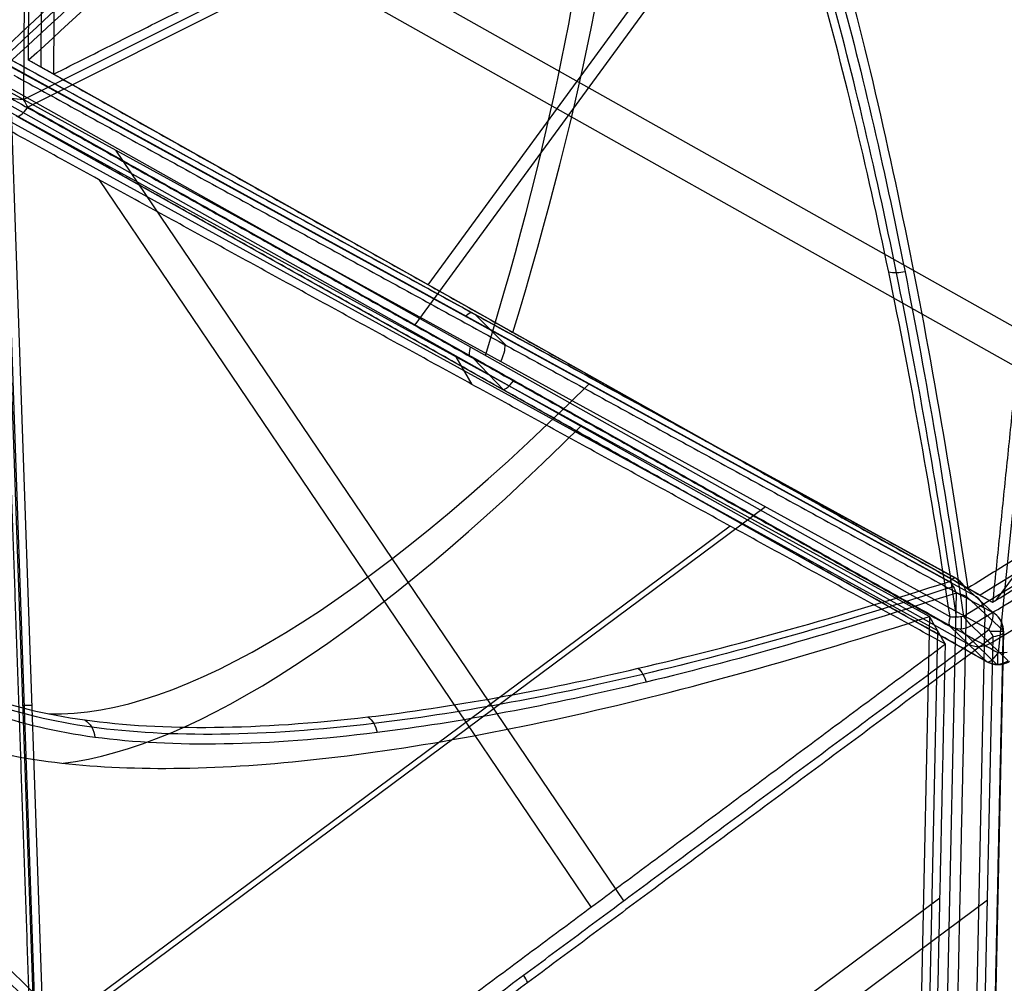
# Model space of a CAD drawing. Header units: millimetres. Extents: x -445 to 449, y -417 to 415.
# Tile 207 of 256: x 185 to 273, y -293 to -206. Entities that reach past the tile are written whole.
import ezdxf

# ---------------------------------------------------------------- set-up
doc = ezdxf.new("R2010")
doc.units = ezdxf.units.MM
doc.header["$MEASUREMENT"] = 0
doc.layers.add('Default', color=7, linetype='Continuous', true_color=0x000000)

msp = doc.modelspace()

# ---------------------------------------------------------------- linework, layer by layer
at = {"layer": 'Default', "color": 9, "true_color": 0xbfbfbf}
for p, q in [((186.176, -210.115, -917.611), (186.727, -110.893, -931.391)), ((186.304, -111.117, -945.145), (185.735, -213.643, -930.906)), ((187.29, -210.743, -922.085), (187.841, -111.521, -935.865)), ((185.735, -213.643, -930.906), (281.918, -165.42, -954.157)), ((282.302, -166.094, -953.967), (186.119, -214.318, -930.715)), ((272.87, -263.103, -902.272), (282.745, -166.343, -953.822)), ((221.887, -230.199, -915.581), (263.031, -173.955, -944.6)), ((220.747, -233.791, -919.362), (263.299, -175.622, -949.373)), ((272.7, -258.374, -898.977), (324.219, -188.218, -913.133)), ((212.566, -199.256, -932.4), (274.84, -234.276, -911.982)), ((210.998, -201.844, -936.73), (275.424, -238.074, -915.606)), ((355.751, -205.946, -880.811), (271.245, -257.955, -894.558)), ((355.981, -206.792, -871.638), (269.765, -259.854, -885.664)), ((182.124, -209.324, -914.442), (268.498, -256.724, -887.27)), ((269.058, -256.444, -888.562), (182.684, -209.044, -915.734)), ((272.135, -262.278, -893.498), (358.916, -208.869, -879.381)), ((270.753, -258.007, -895.417), (183.813, -210.296, -922.767)), ((270.131, -257.328, -890.084), (186.176, -210.115, -917.611)), ((271.245, -257.955, -894.558), (187.29, -210.743, -922.085)), ((268.549, -259.888, -885.962), (182.895, -211.72, -914.045)), ((184.552, -213.005, -931.043), (188.366, -322.596, -940.666)), ((272.032, -261.012, -903.523), (184.552, -213.005, -931.043)), ((182.054, -213.399, -917.515), (266.714, -259.859, -890.882)), ((187.577, -322.613, -940.789), (183.762, -213.022, -931.166)), ((183.861, -213.018, -931.168), (187.676, -322.609, -940.791)), ((183.988, -213.853, -922.258), (270.204, -262.338, -893.99)), ((182.768, -214.636, -921.944), (267.428, -261.096, -895.31)), ((271.843, -263.902, -900.509), (185.091, -215.117, -928.953)), ((193.942, -218.159, -928.089), (239.356, -285.289, -918.052)), ((192.454, -220.797, -923.55), (236.471, -285.864, -913.822)), ((226.142, -232.899, -902.223), (228.834, -235.599, -915.49)), ((228.154, -233.722, -903.847), (230.382, -234.977, -912.796)), ((224.384, -236.629, -904.198), (225.812, -239.103, -913.056)), ((225.926, -236.769, -901.268), (228.664, -239.613, -914.496)), ((252.063, -250.054, -909.805), (187.511, -298.014, -938.508)), ((248.898, -251.772, -905.793), (186.349, -298.244, -933.605)), ((272.336, -259.472, -901.805), (269.091, -256.469, -888.711)), ((269.094, -257.756, -886.885), (266.956, -356.258, -859.713)), ((270.04, -258.112, -888.099), (273.285, -261.115, -901.193)), ((269.55, -358.797, -867.453), (271.701, -259.65, -894.804)), ((266.714, -259.859, -890.882), (264.619, -356.407, -864.248)), ((267.428, -261.096, -895.31), (265.334, -357.644, -868.677)), ((268.52, -260.722, -887.303), (271.807, -263.874, -900.351)), ((272.712, -264.106, -900.067), (269.425, -260.955, -887.019)), ((273.742, -263.819, -899.877), (270.455, -260.667, -886.829)), ((273.341, -261.241, -901.644), (271.176, -361.004, -874.124)), ((270.248, -361.435, -875.757), (272.412, -261.671, -903.277)), ((267.65, -285.028, -893.479), (205.729, -331.034, -921.012)), ((271.901, -285.214, -896.783), (207.995, -332.694, -925.199))]:
    msp.add_line(p, q, dxfattribs=at)
at = {"layer": 'Default', "color": 9, "true_color": 0xbfbfbf, "extrusion": (0.839507, -0.468745, 0.274783)}
for centre, radius, start, end in [((-83.21, -806.881, 51.984), 79.9, 14.94675, 154.46812), ((-83.21, -806.881, 51.984), 79.9, 14.94675, 154.46812), ((-83.21, -806.881, 51.984), 80.1, 14.9084, 153.98677), ((-83.21, -806.881, 52.884), 81, 17.68616, 152.9454), ((-83.21, -806.881, 53.084), 81, 17.69251, 153.24135), ((-83.21, -806.881, 52.884), 79, 15.12179, 155.77743), ((-83.21, -806.881, 52.884), 79, 15.12179, 155.77743), ((-83.21, -806.881, 53.984), 80.1, 15.17278, 156.026), ((-83.21, -806.881, 53.984), 79, 15.12179, 155.81327)]:
    msp.add_arc(centre, radius, start, end, dxfattribs=at)
at = {"layer": 'Default', "color": 9, "true_color": 0xbfbfbf, "extrusion": (0.843574, 0.519183, 0.137227)}
for centre, radius, start, end in [((-445.739, -710.906, 31.2), 197.521, 294.86183, 338.76625), ((-445.739, -710.906, 31.353), 202.521, 294.8173, 333.46979), ((-361.854, -891.936, -28.882), 2, 114.86183, 161.38341)]:
    msp.add_arc(centre, radius, start, end, dxfattribs=at)
at = {"layer": 'Default', "color": 9, "true_color": 0xbfbfbf, "extrusion": (0.838077, -0.471296, 0.274785)}
for centre, radius, start, end in [((-218.545, -797.154, 54.567), 202.521, 308.71254, 354.08168), ((-218.545, -797.154, 54.548), 197.521, 308.75707, 354.00732), ((-94.778, -966.499, 1.243), 2, 175.27864, 246.43416), ((-93.641, -952.741, 52.927), 2, 128.75707, 175.27864), ((-94.778, -966.499, 53.068), 2, 175.27864, 246.43416), ((-93.641, -952.741, 104.1), 2, 128.75707, 175.27864), ((-94.778, -966.499, 104.755), 2, 175.27864, 243.9583), ((-94.778, -966.499, 104.755), 2, 243.9583, 246.43416)]:
    msp.add_arc(centre, radius, start, end, dxfattribs=at)
at = {"layer": 'Default', "color": 9, "true_color": 0xbfbfbf, "extrusion": (0.005497, 0.990479, -0.137558)}
msp.add_arc((-187.253, -949.331, -82.535), 2, 279.65859, 350.81411, dxfattribs=at)
at = {"layer": 'Default', "color": 9, "true_color": 0xbfbfbf, "extrusion": (0.873765, 0.438085, -0.211225)}
msp.add_arc((-274.139, -893.059, 265.325), 2, 244.37729, 267.42904, dxfattribs=at)
at = {"layer": 'Default', "color": 9, "true_color": 0xbfbfbf, "extrusion": (1, 0, 0)}
for centre, start, end in [((-213.374, -928.953, 186.072), 239.75487, 244.25683), ((-259.007, -887.461, 269.536), 116.10594, 166.43001), ((-262.159, -900.509, 272.823), 180, 239.75604), ((-262.159, -900.509, 272.823), 166.43001, 180)]:
    msp.add_arc(centre, 2, start, end, dxfattribs=at)
at = {"layer": 'Default', "color": 9, "true_color": 0xbfbfbf, "extrusion": (0.845116, -0.463783, 0.265866)}
for centre, radius, start, end in [((-97.373, -952.094, 58.94), 2, 355.54789, 42.06946), ((-98.444, -965.857, 59.097), 2, 284.39237, 355.54789), ((50.738, -818.409, 71.974), 197.521, 187.70624, 222.06946), ((50.738, -818.409, 72.25), 202.521, 190.71196, 222.11399), ((-97.373, -952.094, 110.081), 2, 355.54789, 42.06946), ((-98.444, -965.857, 110.735), 2, 284.39237, 355.54789)]:
    msp.add_arc(centre, radius, start, end, dxfattribs=at)
at = {"layer": 'Default', "color": 9, "true_color": 0xbfbfbf}
for centre, start, end in [((268.096, -258.197, -888.562), 46.98283, 61.24358), ((271.341, -261.2, -901.655), 0, 46.98283), ((271.341, -261.2, -901.655), 358.75713, 0), ((272.823, -262.159, -900.509), 240.65196, 270), ((272.823, -262.159, -900.509), 270, 301.59819)]:
    msp.add_arc(centre, 2, start, end, dxfattribs=at)
at = {"layer": 'Default', "color": 9, "true_color": 0xbfbfbf, "extrusion": (-0.234828, 0.217316, 0.947433)}
for centre in [(7.408, 68.276, -960.92), (7.408, 68.276, -967.831), (7.408, 68.276, -974.739)]:
    msp.add_arc(centre, 2, 133.74913, 193.52584, dxfattribs=at)
at = {"layer": 'Default', "color": 9, "true_color": 0xbfbfbf, "extrusion": (0.02091, 0.963783, -0.265866)}
for centre, start, end in [((-273.633, -923.666, -7.002), 119.60631, 166.12789), ((-276.943, -937.068, -6.347), 180, 237.2834), ((-276.943, -937.068, -6.347), 166.12789, 180)]:
    msp.add_arc(centre, 2, start, end, dxfattribs=at)
at = {"layer": 'Default', "color": 9, "true_color": 0xbfbfbf, "extrusion": (-0.237817, 0.228063, 0.944156)}
for centre in [(0.379, 60.518, -961.072), (0.379, 60.518, -968.042), (0.379, 60.518, -974.892)]:
    msp.add_arc(centre, 2, 13.89759, 73.6743, dxfattribs=at)
at = {"layer": 'Default', "color": 9, "true_color": 0xbfbfbf, "extrusion": (0.755991, 0.561678, 0.336149)}
for centre in [(-371.489, -870.038, -244.669), (-371.489, -870.038, -299.709)]:
    msp.add_arc(centre, 2, 239.45015, 262.50191, dxfattribs=at)
at = {"layer": 'Default', "color": 9, "true_color": 0xbfbfbf, "extrusion": (0, 1, 0)}
for start, end in [(180, 246.02854), (175.56055, 180)]:
    msp.add_arc((-271.341, -901.655, -261.2), 2, start, end, dxfattribs=at)
at = {"layer": 'Default', "color": 9, "true_color": 0xbfbfbf, "extrusion": (0.089705, 0.879004, -0.468299)}
msp.add_arc((-298.029, -904.826, 215.743), 2, 242.85621, 265.90796, dxfattribs=at)
at = {"layer": 'Default', "color": 9, "true_color": 0xbfbfbf, "extrusion": (-0.034654, 0.995569, 0.087419)}
msp.add_arc((-176.333, -906.433, -354.887), 2, 249.61024, 272.66199, dxfattribs=at)
at = {"layer": 'Default', "color": 9, "true_color": 0xbfbfbf, "extrusion": (0.866025, 0.5, 0)}
msp.add_arc((-513.034, -674.984, 11.484), 197.521, 290.89017, 329.99673, dxfattribs=at)
at = {"layer": 'Default', "color": 9, "true_color": 0xbfbfbf}
for points, degree in [([(188.955, -112.148, -940.339), (188.68, -161.759, -933.449), (188.404, -211.37, -926.559)], 2), ([(188.404, -211.37, -926.559), (235.185, -187.916, -937.868), (281.965, -164.461, -949.177)], 2), ([(281.965, -164.461, -949.177), (277.162, -211.522, -924.105), (272.359, -258.583, -899.032)], 2), ([(354.637, -205.318, -876.337), (312.384, -231.323, -883.21), (270.131, -257.328, -890.084)], 2), ([(272.359, -258.583, -899.032), (314.612, -232.578, -892.159), (356.865, -206.573, -885.286)], 2), ([(270.455, -260.667, -886.829), (313.563, -234.136, -879.816), (356.672, -207.605, -872.804)], 2), ([(269.091, -256.469, -888.711), (225.904, -232.769, -902.298), (182.717, -209.069, -915.884)], 2), ([(188.404, -211.37, -926.559), (187.29, -210.743, -922.085), (186.176, -210.115, -917.611)], 2), ([(184.857, -211.465, -929.325), (228.596, -235.469, -915.565), (272.336, -259.472, -901.805)], 2), ([(188.404, -211.37, -926.559), (230.382, -234.977, -912.796), (272.359, -258.583, -899.032)], 2), ([(182.866, -212.554, -915.387), (225.693, -236.638, -901.345), (268.52, -260.722, -887.303)], 2), ([(186.119, -214.318, -930.715), (229.495, -238.71, -916.494), (272.87, -263.103, -902.272)], 2), ([(271.807, -263.874, -900.351), (228.431, -239.482, -914.573), (185.055, -215.089, -928.795)], 2), ([(183.482, -215.873, -926.373), (185.338, -269.175, -931.053), (187.193, -322.476, -935.733)], 2), ([(268.143, -262.333, -899.739), (225.812, -239.103, -913.056), (183.482, -215.873, -926.373)], 2), ([(264.524, -229.029, -867.338), (264.277, -229.093, -867.32), (263.763, -229.166, -867.363), (263.284, -229.121, -867.563), (263.07, -229.071, -867.694)], 3), ([(268.498, -256.724, -887.27), (268.618, -256.857, -887.156), (268.845, -257.172, -886.973), (269.022, -257.557, -886.895), (269.094, -257.756, -886.885)], 3), ([(270.131, -257.328, -890.084), (271.245, -257.955, -894.558), (272.359, -258.583, -899.032)], 2), ([(267.903, -356.614, -860.927), (268.971, -307.363, -874.513), (270.04, -258.112, -888.099)], 2), ([(268.143, -262.333, -899.739), (267.428, -261.096, -895.31), (266.714, -259.859, -890.882)], 2), ([(188.813, -322.841, -940.525), (230.422, -291.927, -922.024), (272.032, -261.012, -903.523)], 2), ([(273.285, -261.115, -901.193), (272.203, -310.997, -887.433), (271.12, -360.878, -873.672)], 2), ([(272.412, -261.671, -903.277), (230.803, -292.585, -921.779), (189.194, -323.5, -940.28)], 2), ([(268.143, -262.333, -899.739), (227.668, -292.405, -917.736), (187.193, -322.476, -935.733)], 2), ([(266.048, -358.881, -873.106), (267.095, -310.607, -886.423), (268.143, -262.333, -899.739)], 2), ([(240.671, -264.491, -865.388), (240.832, -264.634, -865.25), (241.124, -265.002, -865.025), (241.318, -265.477, -864.936), (241.384, -265.725, -864.928)], 3), ([(187.193, -322.476, -935.733), (141.96, -294.219, -931.053), (96.727, -265.961, -926.373)], 2), ([(191.194, -269.103, -801.723), (191.448, -269.254, -801.58), (191.884, -269.703, -801.32), (192.073, -270.337, -801.176), (192.095, -270.663, -801.142)], 3), ([(216.516, -268.835, -839.938), (216.718, -268.984, -839.788), (217.076, -269.392, -839.536), (217.274, -269.947, -839.429), (217.324, -270.235, -839.416)], 3)]:
    msp.add_open_spline(points, degree=degree, dxfattribs=at)
for points, knots in [([(226.155, -146.802, -773.886), (228.083, -149.54, -787.487), (228.546, -153.084, -800.985), (226.718, -161.561, -827.346), (224.421, -166.505, -840.231), (217.295, -177.513, -864.866), (212.499, -183.536, -876.538), (200.811, -196.334, -898.31), (193.918, -203.11, -908.41), (186.176, -210.115, -917.611)], [709.935271, 709.935271, 709.935271, 709.935271, 752.393429, 752.393429, 794.836471, 794.836471, 837.156731, 837.156731, 879.495751, 879.495751, 879.495751, 879.495751]), ([(182.293, -210.663, -914.344), (189.085, -204.464, -906.265), (201.163, -192.583, -888.878), (215.702, -175.071, -856.628), (223.972, -159.396, -818.13), (223.259, -151.557, -789.038), (221.229, -148.627, -774.587)], [-189.353565, -189.353565, -189.353565, -189.353565, -153.964946, -118.576327, -71.391502, -24.206688, -24.206688, -24.206688, -24.206688]), ([(182.526, -211.211, -914.123), (189.326, -205.054, -906.028), (201.414, -193.256, -888.611), (215.956, -175.869, -856.333), (224.217, -160.307, -817.849), (223.505, -152.518, -788.796), (221.48, -149.602, -774.371)], [0, 0, 0, 0, 35.012929, 70.025857, 116.709762, 163.377356, 163.377356, 163.377356, 163.377356]), ([(355.981, -206.792, -871.638), (345.861, -201.149, -867.693), (326.419, -190.306, -858.009), (297.6, -174.223, -836.354), (271.567, -159.677, -806.24), (258.308, -152.251, -780.213), (253.265, -149.421, -766.499)], [-189.353565, -189.353565, -189.353565, -189.353565, -153.964955, -118.576337, -71.391512, -24.206688, -24.206688, -24.206688, -24.206688]), ([(222.185, -150.306, -774.113), (224.207, -153.222, -788.568), (224.889, -161.006, -817.676), (216.534, -176.531, -856.216), (201.886, -193.853, -888.52), (189.729, -205.595, -905.946), (182.895, -211.72, -914.045)], [-1314.671432, -1314.671432, -1314.671432, -1314.671432, -1267.486618, -1220.301793, -1184.913174, -1149.524555, -1149.524555, -1149.524555, -1149.524555]), ([(237.768, -153.333, -770.079), (241.089, -156.854, -783.223), (244.318, -161.954, -795.814), (250.503, -174.937, -819.547), (253.463, -182.837, -830.709), (258.998, -200.965, -851.193), (261.556, -211.123, -860.454), (266.203, -233.108, -876.869), (268.294, -244.935, -884.024), (270.131, -257.328, -890.084)], [709.935271, 709.935271, 709.935271, 709.935271, 752.393427, 752.393427, 794.836466, 794.836466, 837.156724, 837.156724, 879.495751, 879.495751, 879.495751, 879.495751]), ([(238.643, -158.42, -768.877), (242.163, -162.188, -782.84), (249.081, -173.516, -809.898), (257.777, -198.732, -842.833), (264.682, -228.303, -868.052), (268.193, -248.95, -880.328), (269.765, -259.854, -885.664)], [-1314.671432, -1314.671432, -1314.671432, -1314.671432, -1267.486616, -1220.301788, -1184.913167, -1149.524555, -1149.524555, -1149.524555, -1149.524555]), ([(268.549, -259.888, -885.962), (266.891, -248.987, -880.647), (263.221, -228.345, -868.41), (256.097, -198.78, -843.244), (247.229, -173.569, -810.352), (240.247, -162.242, -783.309), (236.712, -158.475, -769.351)], [-189.353565, -189.353565, -189.353565, -189.353565, -153.964955, -118.576337, -71.391512, -24.206688, -24.206688, -24.206688, -24.206688]), ([(269.137, -259.917, -885.725), (267.52, -249.026, -880.39), (263.925, -228.409, -868.115), (256.909, -198.899, -842.906), (248.132, -173.757, -810.008), (241.193, -162.465, -782.997), (237.672, -158.707, -769.062)], [0, 0, 0, 0, 35.012922, 70.025843, 116.709739, 163.377324, 163.377324, 163.377324, 163.377324]), ([(174.895, -263.064, -760.404), (178.719, -266.103, -774.464), (189.678, -270.163, -802.245), (213.087, -269.915, -837.573), (240.057, -265.063, -865.985), (258.696, -259.861, -880.643), (268.498, -256.724, -887.27)], [-1314.671432, -1314.671432, -1314.671432, -1314.671432, -1267.486608, -1220.301783, -1184.913165, -1149.524555, -1149.524555, -1149.524555, -1149.524555]), ([(268.833, -257.19, -886.999), (259.062, -260.354, -880.351), (240.485, -265.605, -865.653), (213.619, -270.517, -837.198), (190.316, -270.812, -801.867), (179.405, -266.776, -774.12), (175.595, -263.748, -760.084)], [0, 0, 0, 0, 35.012924, 70.025847, 116.709745, 163.377333, 163.377333, 163.377333, 163.377333]), ([(269.094, -257.756, -886.885), (259.334, -260.966, -880.232), (240.773, -266.303, -865.523), (213.91, -271.341, -837.042), (190.586, -271.736, -801.659), (179.658, -267.73, -773.859), (175.842, -264.704, -759.794)], [-189.353565, -189.353565, -189.353565, -189.353565, -153.964953, -118.576332, -71.391504, -24.206688, -24.206688, -24.206688, -24.206688]), ([(170.906, -266.553, -760.346), (174.479, -269.42, -773.582), (179.421, -271.377, -786.495), (191.7, -273.522, -811.288), (199.052, -273.71, -823.19), (215.737, -272.395, -845.523), (225.007, -270.903, -855.883), (244.936, -266.438, -874.786), (255.596, -263.464, -883.327), (266.714, -259.859, -890.882)], [709.935271, 709.935271, 709.935271, 709.935271, 752.393422, 752.393422, 794.836466, 794.836466, 837.156729, 837.156729, 879.495751, 879.495751, 879.495751, 879.495751]), ([(269.765, -259.854, -885.664), (269.556, -259.89, -885.654), (269.13, -259.932, -885.696), (268.732, -259.913, -885.856), (268.549, -259.888, -885.962)], [-1.273767, -1.273767, -1.273767, -1.273767, -0.636884, 0, 0, 0, 0]), ([(264.619, -356.407, -864.248), (253.741, -348.995, -859.733), (243.304, -341.638, -854.041), (223.783, -327.318, -840.321), (214.697, -320.354, -832.293), (198.327, -307.108, -813.977), (191.106, -300.875, -803.742), (179.027, -289.515, -781.491), (174.155, -284.376, -769.457), (170.616, -279.907, -756.662)], [-879.495751, -879.495751, -879.495751, -879.495751, -837.156721, -837.156721, -794.836461, -794.836461, -752.393419, -752.393419, -709.935271, -709.935271, -709.935271, -709.935271]), ([(175.479, -281.409, -755.186), (179.258, -286.175, -768.77), (190.028, -297.426, -794.572), (212.923, -316.839, -824.491), (239.243, -336.838, -846.066), (257.409, -349.702, -855.753), (266.956, -356.258, -859.713)], [-1314.671432, -1314.671432, -1314.671432, -1314.671432, -1267.486618, -1220.301793, -1184.913174, -1149.524555, -1149.524555, -1149.524555, -1149.524555]), ([(266.672, -356.792, -859.523), (257.111, -350.276, -855.545), (238.926, -337.492, -845.822), (212.598, -317.613, -824.207), (189.719, -298.315, -794.28), (178.964, -287.117, -768.508), (175.191, -282.368, -754.947)], [0, 0, 0, 0, 35.012923, 70.025847, 116.709744, 163.377332, 163.377332, 163.377332, 163.377332]), ([(266.315, -357.317, -859.521), (256.722, -350.835, -855.548), (238.472, -338.109, -845.835), (212.037, -318.3, -824.225), (189.051, -299.039, -794.279), (178.247, -287.843, -768.467), (174.461, -283.09, -754.88)], [-189.353565, -189.353565, -189.353565, -189.353565, -153.964946, -118.576327, -71.391502, -24.206688, -24.206688, -24.206688, -24.206688])]:
    msp.add_open_spline(points, degree=3, knots=knots, dxfattribs=at)

doc.saveas('drawing.dxf')
